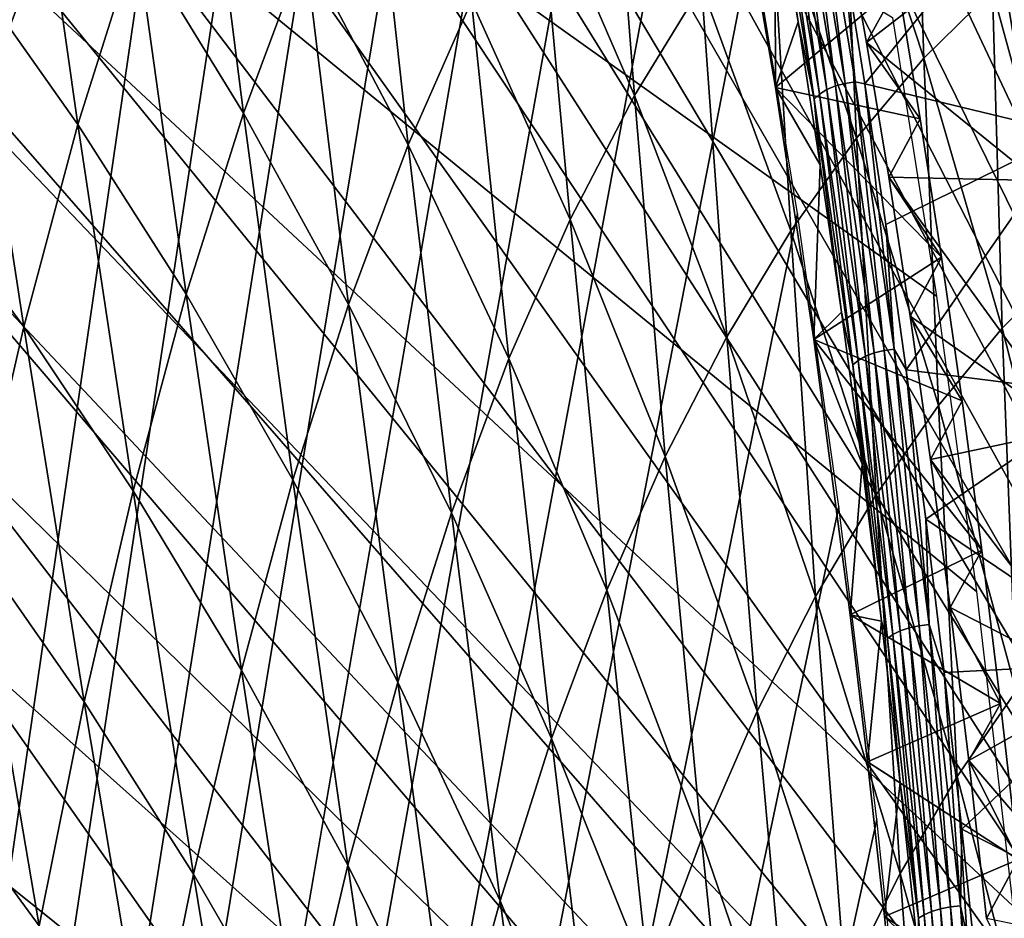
# Model space of a CAD drawing. Header units: millimetres. Extents: x 0 to 99, y -177 to 177.
# Tile 170 of 192: x 39 to 62, y 102 to 123. Entities that reach past the tile are written whole.
import ezdxf

# ---------------------------------------------------------------- set-up
doc = ezdxf.new("R2010")
doc.units = ezdxf.units.MM
doc.header["$LTSCALE"] = 26.699852
for name, color, linetype in [('10', 7, 'CONTINUOUS'), ('14', 7, 'CONTINUOUS'), ('18', 7, 'CONTINUOUS'), ('2', 7, 'CONTINUOUS'), ('20', 7, 'CONTINUOUS'), ('30', 7, 'CONTINUOUS'), ('37', 7, 'CONTINUOUS'), ('40', 7, 'CONTINUOUS'), ('43', 7, 'CONTINUOUS'), ('96', 7, 'CONTINUOUS'), ('97', 7, 'CONTINUOUS')]:
    doc.layers.add(name, color=color, linetype=linetype)

msp = doc.modelspace()

# ---------------------------------------------------------------- linework, layer by layer
at = {"layer": '10', "color": 253, "linetype": 'Continuous', "true_color": 0x9ca8ab}
for points in [[(57.975, 127.751, 32.231), (59.618, 129.34, 38.262), (59.866, 122.032, 33.952), (57.975, 127.751, 32.231)], [(59.866, 122.032, 33.952), (59.618, 129.34, 38.262), (61.43, 123.58, 39.676), (59.866, 122.032, 33.952)], [(51.049, 126.257, 12.545), (52.647, 128.834, 18.398), (53.24, 121.175, 14.928), (51.049, 126.257, 12.545)], [(53.24, 121.175, 14.928), (52.647, 128.834, 18.398), (54.774, 123.682, 20.519), (53.24, 121.175, 14.928)], [(41.849, 124.772, -8.701), (43.297, 128.632, -3.369), (44.292, 120.774, -6.138), (41.849, 124.772, -8.701)], [(44.292, 120.774, -6.138), (43.297, 128.632, -3.369), (45.7, 124.538, -0.984), (44.292, 120.774, -6.138)], [(38.011, 124.043, -16.095), (39.382, 128.4, -11.015), (40.508, 120.515, -13.637), (38.011, 124.043, -16.095)], [(40.508, 120.515, -13.637), (39.382, 128.4, -11.015), (41.849, 124.772, -8.701), (40.508, 120.515, -13.637)], [(45.7, 124.538, -0.984), (47.204, 127.912, 4.534), (48.062, 120.051, 1.637), (45.7, 124.538, -0.984)], [(48.062, 120.051, 1.637), (47.204, 127.912, 4.534), (49.516, 123.334, 6.942), (48.062, 120.051, 1.637)], [(56.356, 125.87, 26.302), (57.975, 127.751, 32.231), (58.325, 120.202, 28.322), (56.356, 125.87, 26.302)], [(58.325, 120.202, 28.322), (57.975, 127.751, 32.231), (59.866, 122.032, 33.952), (58.325, 120.202, 28.322)], [(49.516, 123.334, 6.942), (51.049, 126.257, 12.545), (51.768, 118.338, 9.572), (49.516, 123.334, 6.942)], [(51.768, 118.338, 9.572), (51.049, 126.257, 12.545), (53.24, 121.175, 14.928), (51.768, 118.338, 9.572)], [(54.774, 123.682, 20.519), (56.356, 125.87, 26.302), (56.816, 118.081, 22.83), (54.774, 123.682, 20.519)], [(56.816, 118.081, 22.83), (56.356, 125.87, 26.302), (58.325, 120.202, 28.322), (56.816, 118.081, 22.83)], [(61.43, 123.58, 39.676), (63.005, 124.859, 45.454), (63.137, 117.356, 41.227), (61.43, 123.58, 39.676)], [(40.508, 120.515, -13.637), (41.849, 124.772, -8.701), (42.984, 116.631, -10.918), (40.508, 120.515, -13.637)], [(42.984, 116.631, -10.918), (41.849, 124.772, -8.701), (44.292, 120.774, -6.138), (42.984, 116.631, -10.918)], [(44.292, 120.774, -6.138), (45.7, 124.538, -0.984), (46.698, 116.397, -3.326), (44.292, 120.774, -6.138)], [(46.698, 116.397, -3.326), (45.7, 124.538, -0.984), (48.062, 120.051, 1.637), (46.698, 116.397, -3.326)], [(36.747, 119.3, -20.775), (38.011, 124.043, -16.095), (39.268, 115.888, -18.193), (36.747, 119.3, -20.775)], [(39.268, 115.888, -18.193), (38.011, 124.043, -16.095), (40.508, 120.515, -13.637), (39.268, 115.888, -18.193)], [(53.24, 121.175, 14.928), (54.774, 123.682, 20.519), (55.353, 115.656, 17.516), (53.24, 121.175, 14.928)], [(55.353, 115.656, 17.516), (54.774, 123.682, 20.519), (56.816, 118.081, 22.83), (55.353, 115.656, 17.516)], [(59.866, 122.032, 33.952), (61.43, 123.58, 39.676), (61.657, 115.856, 35.824), (59.866, 122.032, 33.952)], [(61.657, 115.856, 35.824), (61.43, 123.58, 39.676), (63.137, 117.356, 41.227), (61.657, 115.856, 35.824)], [(48.062, 120.051, 1.637), (49.516, 123.334, 6.942), (50.368, 115.16, 4.494), (48.062, 120.051, 1.637)], [(50.368, 115.16, 4.494), (49.516, 123.334, 6.942), (51.768, 118.338, 9.572), (50.368, 115.16, 4.494)], [(58.325, 120.202, 28.322), (59.866, 122.032, 33.952), (60.197, 114.089, 30.51), (58.325, 120.202, 28.322)], [(60.197, 114.089, 30.51), (59.866, 122.032, 33.952), (61.657, 115.856, 35.824), (60.197, 114.089, 30.51)], [(51.768, 118.338, 9.572), (53.24, 121.175, 14.928), (53.947, 112.919, 12.421), (51.768, 118.338, 9.572)], [(53.947, 112.919, 12.421), (53.24, 121.175, 14.928), (55.353, 115.656, 17.516), (53.947, 112.919, 12.421)], [(42.984, 116.631, -10.918), (44.292, 120.774, -6.138), (45.427, 112.381, -7.936), (42.984, 116.631, -10.918)], [(45.427, 112.381, -7.936), (44.292, 120.774, -6.138), (46.698, 116.397, -3.326), (45.427, 112.381, -7.936)], [(39.268, 115.888, -18.193), (40.508, 120.515, -13.637), (41.772, 112.134, -15.336), (39.268, 115.888, -18.193)], [(41.772, 112.134, -15.336), (40.508, 120.515, -13.637), (42.984, 116.631, -10.918), (41.772, 112.134, -15.336)], [(56.816, 118.081, 22.83), (58.325, 120.202, 28.322), (58.769, 112.045, 25.323), (56.816, 118.081, 22.83)], [(58.769, 112.045, 25.323), (58.325, 120.202, 28.322), (60.197, 114.089, 30.51), (58.769, 112.045, 25.323)], [(46.698, 116.397, -3.326), (48.062, 120.051, 1.637), (49.053, 111.63, -0.264), (46.698, 116.397, -3.326)], [(49.053, 111.63, -0.264), (48.062, 120.051, 1.637), (50.368, 115.16, 4.494), (49.053, 111.63, -0.264)], [(38.126, 110.919, -22.382), (36.747, 119.3, -20.775), (39.268, 115.888, -18.193), (38.126, 110.919, -22.382)], [(50.368, 115.16, 4.494), (51.768, 118.338, 9.572), (52.607, 109.859, 7.585), (50.368, 115.16, 4.494)], [(52.607, 109.859, 7.585), (51.768, 118.338, 9.572), (53.947, 112.919, 12.421), (52.607, 109.859, 7.585)], [(55.353, 115.656, 17.516), (56.816, 118.081, 22.83), (57.382, 109.714, 20.301), (55.353, 115.656, 17.516)], [(57.382, 109.714, 20.301), (56.816, 118.081, 22.83), (58.769, 112.045, 25.323), (57.382, 109.714, 20.301)], [(61.657, 115.856, 35.824), (63.137, 117.356, 41.227), (63.344, 109.252, 37.839), (61.657, 115.856, 35.824)], [(41.772, 112.134, -15.336), (42.984, 116.631, -10.918), (44.247, 108.029, -12.205), (41.772, 112.134, -15.336)], [(44.247, 108.029, -12.205), (42.984, 116.631, -10.918), (45.427, 112.381, -7.936), (44.247, 108.029, -12.205)], [(45.427, 112.381, -7.936), (46.698, 116.397, -3.326), (47.825, 107.758, -4.692), (45.427, 112.381, -7.936)], [(47.825, 107.758, -4.692), (46.698, 116.397, -3.326), (49.053, 111.63, -0.264), (47.825, 107.758, -4.692)], [(38.126, 110.919, -22.382), (39.268, 115.888, -18.193), (40.653, 107.309, -19.407), (38.126, 110.919, -22.382)], [(40.653, 107.309, -19.407), (39.268, 115.888, -18.193), (41.772, 112.134, -15.336), (40.653, 107.309, -19.407)], [(60.197, 114.089, 30.51), (61.657, 115.856, 35.824), (61.972, 107.557, 32.853), (60.197, 114.089, 30.51)], [(61.972, 107.557, 32.853), (61.657, 115.856, 35.824), (63.344, 109.252, 37.839), (61.972, 107.557, 32.853)], [(53.947, 112.919, 12.421), (55.353, 115.656, 17.516), (56.046, 107.09, 15.481), (53.947, 112.919, 12.421)], [(56.046, 107.09, 15.481), (55.353, 115.656, 17.516), (57.382, 109.714, 20.301), (56.046, 107.09, 15.481)], [(49.053, 111.63, -0.264), (50.368, 115.16, 4.494), (51.346, 106.468, 3.046), (49.053, 111.63, -0.264)], [(51.346, 106.468, 3.046), (50.368, 115.16, 4.494), (52.607, 109.859, 7.585), (51.346, 106.468, 3.046)], [(58.769, 112.045, 25.323), (60.197, 114.089, 30.51), (60.628, 105.601, 27.985), (58.769, 112.045, 25.323)], [(60.628, 105.601, 27.985), (60.197, 114.089, 30.51), (61.972, 107.557, 32.853), (60.628, 105.601, 27.985)], [(52.607, 109.859, 7.585), (53.947, 112.919, 12.421), (54.772, 104.163, 10.9), (52.607, 109.859, 7.585)], [(54.772, 104.163, 10.9), (53.947, 112.919, 12.421), (56.046, 107.09, 15.481), (54.772, 104.163, 10.9)], [(44.247, 108.029, -12.205), (45.427, 112.381, -7.936), (46.682, 103.567, -8.799), (44.247, 108.029, -12.205)], [(46.682, 103.567, -8.799), (45.427, 112.381, -7.936), (47.825, 107.758, -4.692), (46.682, 103.567, -8.799)], [(40.653, 107.309, -19.407), (41.772, 112.134, -15.336), (43.155, 103.366, -16.146), (40.653, 107.309, -19.407)], [(43.155, 103.366, -16.146), (41.772, 112.134, -15.336), (44.247, 108.029, -12.205), (43.155, 103.366, -16.146)], [(57.382, 109.714, 20.301), (58.769, 112.045, 25.323), (59.322, 103.378, 23.269), (57.382, 109.714, 20.301)], [(59.322, 103.378, 23.269), (58.769, 112.045, 25.323), (60.628, 105.601, 27.985), (59.322, 103.378, 23.269)], [(47.825, 107.758, -4.692), (49.053, 111.63, -0.264), (50.166, 102.755, -1.186), (47.825, 107.758, -4.692)], [(50.166, 102.755, -1.186), (49.053, 111.63, -0.264), (51.346, 106.468, 3.046), (50.166, 102.755, -1.186)], [(37.077, 105.636, -26.222), (38.126, 110.919, -22.382), (39.623, 102.185, -23.145), (37.077, 105.636, -26.222)], [(39.623, 102.185, -23.145), (38.126, 110.919, -22.382), (40.653, 107.309, -19.407), (39.623, 102.185, -23.145)], [(51.346, 106.468, 3.046), (52.607, 109.859, 7.585), (53.571, 100.925, 6.593), (51.346, 106.468, 3.046)], [(53.571, 100.925, 6.593), (52.607, 109.859, 7.585), (54.772, 104.163, 10.9), (53.571, 100.925, 6.593)], [(56.046, 107.09, 15.481), (57.382, 109.714, 20.301), (58.062, 100.878, 18.737), (56.046, 107.09, 15.481)], [(58.062, 100.878, 18.737), (57.382, 109.714, 20.301), (59.322, 103.378, 23.269), (58.062, 100.878, 18.737)], [(43.155, 103.366, -16.146), (44.247, 108.029, -12.205), (45.621, 99.081, -12.598), (43.155, 103.366, -16.146)], [(45.621, 99.081, -12.598), (44.247, 108.029, -12.205), (46.682, 103.567, -8.799), (45.621, 99.081, -12.598)], [(46.682, 103.567, -8.799), (47.825, 107.758, -4.692), (49.065, 98.742, -5.119), (46.682, 103.567, -8.799)], [(49.065, 98.742, -5.119), (47.825, 107.758, -4.692), (50.166, 102.755, -1.186), (49.065, 98.742, -5.119)], [(60.628, 105.601, 27.985), (61.972, 107.557, 32.853), (62.395, 98.796, 30.798), (60.628, 105.601, 27.985)], [(39.623, 102.185, -23.145), (40.653, 107.309, -19.407), (42.147, 98.416, -19.771), (39.623, 102.185, -23.145)], [(42.147, 98.416, -19.771), (40.653, 107.309, -19.407), (43.155, 103.366, -16.146), (42.147, 98.416, -19.771)], [(54.772, 104.163, 10.9), (56.046, 107.09, 15.481), (56.86, 98.097, 14.424), (54.772, 104.163, 10.9)], [(56.86, 98.097, 14.424), (56.046, 107.09, 15.481), (58.062, 100.878, 18.737), (56.86, 98.097, 14.424)], [(50.166, 102.755, -1.186), (51.346, 106.468, 3.046), (52.443, 97.387, 2.571), (50.166, 102.755, -1.186)], [(52.443, 97.387, 2.571), (51.346, 106.468, 3.046), (53.571, 100.925, 6.593), (52.443, 97.387, 2.571)], [(38.679, 96.785, -26.562), (37.077, 105.636, -26.222), (39.623, 102.185, -23.145), (38.679, 96.785, -26.562)], [(59.322, 103.378, 23.269), (60.628, 105.601, 27.985), (61.174, 96.69, 26.398), (59.322, 103.378, 23.269)], [(61.174, 96.69, 26.398), (60.628, 105.601, 27.985), (62.395, 98.796, 30.798), (61.174, 96.69, 26.398)], [(53.571, 100.925, 6.593), (54.772, 104.163, 10.9), (55.722, 95.028, 10.362), (53.571, 100.925, 6.593)], [(55.722, 95.028, 10.362), (54.772, 104.163, 10.9), (56.86, 98.097, 14.424), (55.722, 95.028, 10.362)], [(45.621, 99.081, -12.598), (46.682, 103.567, -8.799), (48.04, 94.452, -8.764), (45.621, 99.081, -12.598)], [(48.04, 94.452, -8.764), (46.682, 103.567, -8.799), (49.065, 98.742, -5.119), (48.04, 94.452, -8.764)], [(42.147, 98.416, -19.771), (43.155, 103.366, -16.146), (44.64, 94.325, -16.099), (42.147, 98.416, -19.771)], [(44.64, 94.325, -16.099), (43.155, 103.366, -16.146), (45.621, 99.081, -12.598), (44.64, 94.325, -16.099)], [(58.062, 100.878, 18.737), (59.322, 103.378, 23.269), (59.996, 94.328, 22.167), (58.062, 100.878, 18.737)], [(59.996, 94.328, 22.167), (59.322, 103.378, 23.269), (61.174, 96.69, 26.398), (59.996, 94.328, 22.167)], [(49.065, 98.742, -5.119), (50.166, 102.755, -1.186), (51.389, 93.568, -1.177), (49.065, 98.742, -5.119)], [(51.389, 93.568, -1.177), (50.166, 102.755, -1.186), (52.443, 97.387, 2.571), (51.389, 93.568, -1.177)]]:
    msp.add_3dface(points, dxfattribs=at)
at = {"layer": '14', "color": 253, "linetype": 'Continuous', "true_color": 0x9ca8ab}
for points in [[(58.512, 121.446, 216.791), (62.308, 126.14, 212.267), (58.008, 124.576, 214.919), (58.512, 121.446, 216.791)], [(63.222, 120.309, 215.78), (62.308, 126.14, 212.267), (58.512, 121.446, 216.791), (63.222, 120.309, 215.78)], [(58.996, 118.223, 218.586), (63.222, 120.309, 215.78), (58.512, 121.446, 216.791), (58.996, 118.223, 218.586)], [(59.46, 114.903, 220.308), (63.222, 120.309, 215.78), (58.996, 118.223, 218.586), (59.46, 114.903, 220.308)], [(64.036, 114.319, 218.94), (63.222, 120.309, 215.78), (59.46, 114.903, 220.308), (64.036, 114.319, 218.94)], [(59.905, 111.484, 221.956), (64.036, 114.319, 218.94), (59.46, 114.903, 220.308), (59.905, 111.484, 221.956)], [(64.758, 108.206, 221.768), (64.036, 114.319, 218.94), (59.905, 111.484, 221.956), (64.758, 108.206, 221.768)], [(60.328, 107.978, 223.526), (64.758, 108.206, 221.768), (59.905, 111.484, 221.956), (60.328, 107.978, 223.526)], [(60.732, 104.393, 225.016), (64.758, 108.206, 221.768), (60.328, 107.978, 223.526), (60.732, 104.393, 225.016)], [(65.395, 102, 224.288), (64.758, 108.206, 221.768), (60.732, 104.393, 225.016), (65.395, 102, 224.288)], [(61.114, 100.729, 226.428), (65.395, 102, 224.288), (60.732, 104.393, 225.016), (61.114, 100.729, 226.428)]]:
    msp.add_3dface(points, dxfattribs=at)
at = {"layer": '18', "color": 253, "linetype": 'Continuous', "true_color": 0x9ca8ab}
for points in [[(58.016, 125.361, 205.415), (61.555, 124.718, 204.37), (58.548, 122.39, 207.399), (58.016, 125.361, 205.415)], [(61.555, 124.718, 204.37), (62.453, 119.23, 207.895), (58.548, 122.39, 207.399), (61.555, 124.718, 204.37)], [(62.453, 119.23, 207.895), (61.555, 124.718, 204.37), (65.684, 118.839, 206.362), (62.453, 119.23, 207.895)], [(65.684, 118.839, 206.362), (61.555, 124.718, 204.37), (64.792, 124.289, 202.869), (65.684, 118.839, 206.362)], [(58.548, 122.39, 207.399), (62.453, 119.23, 207.895), (59.059, 119.312, 209.305), (58.548, 122.39, 207.399)], [(62.453, 119.23, 207.895), (63.25, 113.537, 211.086), (59.059, 119.312, 209.305), (62.453, 119.23, 207.895)], [(59.059, 119.312, 209.305), (63.25, 113.537, 211.086), (59.549, 116.13, 211.134), (59.059, 119.312, 209.305)], [(59.549, 116.13, 211.134), (63.25, 113.537, 211.086), (60.017, 112.849, 212.882), (59.549, 116.13, 211.134)], [(63.25, 113.537, 211.086), (63.954, 107.674, 213.959), (60.017, 112.849, 212.882), (63.25, 113.537, 211.086)], [(60.017, 112.849, 212.882), (63.954, 107.674, 213.959), (60.464, 109.464, 214.551), (60.017, 112.849, 212.882)], [(60.464, 109.464, 214.551), (63.954, 107.674, 213.959), (60.891, 105.962, 216.142), (60.464, 109.464, 214.551)], [(63.954, 107.674, 213.959), (64.571, 101.676, 216.533), (60.891, 105.962, 216.142), (63.954, 107.674, 213.959)], [(60.891, 105.962, 216.142), (64.571, 101.676, 216.533), (61.296, 102.353, 217.655), (60.891, 105.962, 216.142)]]:
    msp.add_3dface(points, dxfattribs=at)
at = {"layer": '2', "color": 253, "linetype": 'Continuous', "true_color": 0x9ca8ab}
for points in [[(56.472, 121.363, 213.173), (56.453, 126.024, 213.104), (55.564, 126.655, 209.786), (56.472, 121.363, 213.173)], [(56.984, 122.861, 215.085), (56.453, 126.024, 213.104), (56.472, 121.363, 213.173), (56.984, 122.861, 215.085)], [(57.494, 119.592, 216.987), (56.984, 122.861, 215.085), (56.472, 121.363, 213.173), (57.494, 119.592, 216.987)], [(57.343, 115.597, 216.425), (57.494, 119.592, 216.987), (56.472, 121.363, 213.173), (57.343, 115.597, 216.425)], [(57.982, 116.222, 218.809), (57.494, 119.592, 216.987), (57.343, 115.597, 216.425), (57.982, 116.222, 218.809)], [(58.448, 112.745, 220.551), (57.982, 116.222, 218.809), (57.343, 115.597, 216.425), (58.448, 112.745, 220.551)], [(58.174, 109.298, 219.525), (58.448, 112.745, 220.551), (57.343, 115.597, 216.425), (58.174, 109.298, 219.525)], [(58.894, 109.152, 222.215), (58.448, 112.745, 220.551), (58.174, 109.298, 219.525), (58.894, 109.152, 222.215)], [(58.573, 105.931, 221.016), (58.894, 109.152, 222.215), (58.174, 109.298, 219.525), (58.573, 105.931, 221.016)], [(59.319, 105.451, 223.8), (58.894, 109.152, 222.215), (58.573, 105.931, 221.016), (59.319, 105.451, 223.8)], [(58.961, 102.394, 222.465), (59.319, 105.451, 223.8), (58.573, 105.931, 221.016), (58.961, 102.394, 222.465)], [(59.723, 101.652, 225.306), (59.319, 105.451, 223.8), (58.961, 102.394, 222.465), (59.723, 101.652, 225.306)], [(59.339, 98.702, 223.876), (59.723, 101.652, 225.306), (58.961, 102.394, 222.465), (59.339, 98.702, 223.876)]]:
    msp.add_3dface(points, dxfattribs=at)
at = {"layer": '20', "color": 253, "linetype": 'Continuous', "true_color": 0x9ca8ab}
for points in [[(56.531, 141.976, 66.575), (89.445, 62.517, 189.411), (57.871, 142.177, 71.576), (56.531, 141.976, 66.575)], [(57.871, 142.177, 71.576), (89.445, 62.517, 189.411), (59.231, 142.252, 76.651), (57.871, 142.177, 71.576)], [(59.231, 142.252, 76.651), (89.445, 62.517, 189.411), (60.487, 142.153, 81.34), (59.231, 142.252, 76.651)], [(55.211, 141.649, 61.648), (89.445, 62.517, 189.411), (56.531, 141.976, 66.575), (55.211, 141.649, 61.648)], [(60.487, 142.153, 81.34), (89.445, 62.517, 189.411), (61.713, 141.968, 85.912), (60.487, 142.153, 81.34)], [(53.901, 141.184, 56.757), (89.445, 62.517, 189.411), (55.211, 141.649, 61.648), (53.901, 141.184, 56.757)], [(52.612, 140.597, 51.95), (89.445, 62.517, 189.411), (53.901, 141.184, 56.757), (52.612, 140.597, 51.95)], [(51.376, 139.915, 47.334), (89.445, 62.517, 189.411), (52.612, 140.597, 51.95), (51.376, 139.915, 47.334)], [(50.192, 139.133, 42.917), (89.445, 62.517, 189.411), (51.376, 139.915, 47.334), (50.192, 139.133, 42.917)], [(49.058, 138.26, 38.685), (89.445, 62.517, 189.411), (50.192, 139.133, 42.917), (49.058, 138.26, 38.685)], [(47.982, 137.323, 34.667), (89.445, 62.517, 189.411), (49.058, 138.26, 38.685), (47.982, 137.323, 34.667)], [(46.965, 136.318, 30.875), (89.445, 62.517, 189.411), (47.982, 137.323, 34.667), (46.965, 136.318, 30.875)], [(46.004, 135.251, 27.286), (89.445, 62.517, 189.411), (46.965, 136.318, 30.875), (46.004, 135.251, 27.286)], [(45.091, 134.139, 23.878), (89.445, 62.517, 189.411), (46.004, 135.251, 27.286), (45.091, 134.139, 23.878)], [(44.228, 132.976, 20.658), (89.445, 62.517, 189.411), (45.091, 134.139, 23.878), (44.228, 132.976, 20.658)], [(43.414, 131.771, 17.62), (89.445, 62.517, 189.411), (44.228, 132.976, 20.658), (43.414, 131.771, 17.62)], [(41.924, 129.287, 12.059), (89.445, 62.517, 189.411), (43.414, 131.771, 17.62), (41.924, 129.287, 12.059)], [(40.599, 126.693, 7.116), (89.445, 62.517, 189.411), (41.924, 129.287, 12.059), (40.599, 126.693, 7.116)], [(39.414, 123.989, 2.692), (89.445, 62.517, 189.411), (40.599, 126.693, 7.116), (39.414, 123.989, 2.692)], [(38.318, 121.101, -1.397), (89.445, 62.517, 189.411), (39.414, 123.989, 2.692), (38.318, 121.101, -1.397)], [(37.291, 117.981, -5.232), (89.445, 62.517, 189.411), (38.318, 121.101, -1.397), (37.291, 117.981, -5.232)], [(36.31, 114.578, -8.894), (89.445, 62.517, 189.411), (37.291, 117.981, -5.232), (36.31, 114.578, -8.894)], [(35.362, 110.829, -12.429), (89.445, 62.517, 189.411), (36.31, 114.578, -8.894), (35.362, 110.829, -12.429)], [(34.447, 106.696, -15.846), (89.445, 62.517, 189.411), (35.362, 110.829, -12.429), (34.447, 106.696, -15.846)], [(33.561, 102.142, -19.153), (89.445, 62.517, 189.411), (34.447, 106.696, -15.846), (33.561, 102.142, -19.153)]]:
    msp.add_3dface(points, dxfattribs=at)
at = {"layer": '30', "color": 253, "linetype": 'Continuous', "true_color": 0x9ca8ab}
msp.add_3dface([(38.318, 121.101, -1.397), (39.414, 123.989, 2.692), (39.116, 123.91, 1.73), (38.318, 121.101, -1.397)], dxfattribs=at)
at = {"layer": '37', "color": 253, "linetype": 'Continuous', "true_color": 0x9ca8ab}
for points in [[(58.016, 125.361, 205.415), (58.548, 122.39, 207.399), (59.274, 123.712, 210.108), (58.016, 125.361, 205.415)], [(59.274, 123.712, 210.108), (58.548, 122.39, 207.399), (59.78, 120.644, 211.998), (59.274, 123.712, 210.108)], [(58.548, 122.39, 207.399), (59.059, 119.312, 209.305), (59.78, 120.644, 211.998), (58.548, 122.39, 207.399)], [(59.78, 120.644, 211.998), (59.059, 119.312, 209.305), (60.268, 117.481, 213.817), (59.78, 120.644, 211.998)], [(59.059, 119.312, 209.305), (59.549, 116.13, 211.134), (60.268, 117.481, 213.817), (59.059, 119.312, 209.305)], [(60.268, 117.481, 213.817), (59.549, 116.13, 211.134), (60.737, 114.193, 215.568), (60.268, 117.481, 213.817)], [(59.549, 116.13, 211.134), (60.017, 112.849, 212.882), (60.737, 114.193, 215.568), (59.549, 116.13, 211.134)], [(60.737, 114.193, 215.568), (60.017, 112.849, 212.882), (61.186, 110.777, 217.245), (60.737, 114.193, 215.568)], [(60.017, 112.849, 212.882), (60.464, 109.464, 214.551), (61.186, 110.777, 217.245), (60.017, 112.849, 212.882)], [(61.186, 110.777, 217.245), (60.464, 109.464, 214.551), (61.614, 107.267, 218.843), (61.186, 110.777, 217.245)], [(60.464, 109.464, 214.551), (60.891, 105.962, 216.142), (61.614, 107.267, 218.843), (60.464, 109.464, 214.551)], [(61.614, 107.267, 218.843), (60.891, 105.962, 216.142), (62.02, 103.696, 220.358), (61.614, 107.267, 218.843)], [(60.891, 105.962, 216.142), (61.296, 102.353, 217.655), (62.02, 103.696, 220.358), (60.891, 105.962, 216.142)], [(62.02, 103.696, 220.358), (61.296, 102.353, 217.655), (62.402, 100.099, 221.784), (62.02, 103.696, 220.358)]]:
    msp.add_3dface(points, dxfattribs=at)
at = {"layer": '40', "color": 253, "linetype": 'Continuous', "true_color": 0x9ca8ab}
for points in [[(56.472, 121.363, 213.173), (55.564, 126.655, 209.786), (59.274, 123.712, 210.108), (56.472, 121.363, 213.173)], [(56.472, 121.363, 213.173), (59.274, 123.712, 210.108), (59.78, 120.644, 211.998), (56.472, 121.363, 213.173)], [(57.343, 115.597, 216.425), (56.472, 121.363, 213.173), (60.268, 117.481, 213.817), (57.343, 115.597, 216.425)], [(56.472, 121.363, 213.173), (59.78, 120.644, 211.998), (60.268, 117.481, 213.817), (56.472, 121.363, 213.173)], [(57.343, 115.597, 216.425), (60.268, 117.481, 213.817), (60.737, 114.193, 215.568), (57.343, 115.597, 216.425)], [(58.174, 109.298, 219.525), (57.343, 115.597, 216.425), (61.186, 110.777, 217.245), (58.174, 109.298, 219.525)], [(57.343, 115.597, 216.425), (60.737, 114.193, 215.568), (61.186, 110.777, 217.245), (57.343, 115.597, 216.425)], [(58.174, 109.298, 219.525), (61.186, 110.777, 217.245), (61.614, 107.267, 218.843), (58.174, 109.298, 219.525)], [(58.573, 105.931, 221.016), (58.174, 109.298, 219.525), (61.614, 107.267, 218.843), (58.573, 105.931, 221.016)], [(58.573, 105.931, 221.016), (61.614, 107.267, 218.843), (62.02, 103.696, 220.358), (58.573, 105.931, 221.016)], [(58.961, 102.394, 222.465), (58.573, 105.931, 221.016), (62.02, 103.696, 220.358), (58.961, 102.394, 222.465)], [(58.961, 102.394, 222.465), (62.02, 103.696, 220.358), (62.402, 100.099, 221.784), (58.961, 102.394, 222.465)], [(59.339, 98.702, 223.876), (58.961, 102.394, 222.465), (62.402, 100.099, 221.784), (59.339, 98.702, 223.876)]]:
    msp.add_3dface(points, dxfattribs=at)
at = {"layer": '43', "color": 253, "linetype": 'Continuous', "true_color": 0x9ca8ab}
for points in [[(56.863, 127.28, 213.113), (57.842, 121.395, 216.756), (57.085, 127.347, 213.153), (56.863, 127.28, 213.113)], [(57.085, 127.347, 213.153), (58.065, 121.455, 216.8), (57.311, 127.386, 213.151), (57.085, 127.347, 213.153)], [(57.085, 127.347, 213.153), (57.842, 121.395, 216.756), (58.065, 121.455, 216.8), (57.085, 127.347, 213.153)], [(58.008, 124.576, 214.919), (57.311, 127.386, 213.151), (58.292, 121.49, 216.8), (58.008, 124.576, 214.919)], [(57.311, 127.386, 213.151), (58.065, 121.455, 216.8), (58.292, 121.49, 216.8), (57.311, 127.386, 213.151)], [(56.384, 126.952, 212.746), (57.355, 121.096, 216.37), (56.503, 127.074, 212.898), (56.384, 126.952, 212.746)], [(56.503, 127.074, 212.898), (57.476, 121.208, 216.53), (56.665, 127.187, 213.026), (56.503, 127.074, 212.898)], [(56.503, 127.074, 212.898), (57.355, 121.096, 216.37), (57.476, 121.208, 216.53), (56.503, 127.074, 212.898)], [(56.665, 127.187, 213.026), (57.641, 121.311, 216.664), (56.863, 127.28, 213.113), (56.665, 127.187, 213.026)], [(56.665, 127.187, 213.026), (57.476, 121.208, 216.53), (57.641, 121.311, 216.664), (56.665, 127.187, 213.026)], [(56.863, 127.28, 213.113), (57.641, 121.311, 216.664), (57.842, 121.395, 216.756), (56.863, 127.28, 213.113)], [(56.453, 126.024, 213.104), (56.984, 122.861, 215.085), (56.384, 126.952, 212.746), (56.453, 126.024, 213.104)], [(56.384, 126.952, 212.746), (56.984, 122.861, 215.085), (57.355, 121.096, 216.37), (56.384, 126.952, 212.746)], [(58.512, 121.446, 216.791), (58.008, 124.576, 214.919), (58.292, 121.49, 216.8), (58.512, 121.446, 216.791)], [(56.984, 122.861, 215.085), (57.494, 119.592, 216.987), (57.355, 121.096, 216.37), (56.984, 122.861, 215.085)], [(57.842, 121.395, 216.756), (58.729, 115.287, 220.061), (58.065, 121.455, 216.8), (57.842, 121.395, 216.756)], [(58.065, 121.455, 216.8), (58.955, 115.341, 220.107), (58.292, 121.49, 216.8), (58.065, 121.455, 216.8)], [(58.065, 121.455, 216.8), (58.729, 115.287, 220.061), (58.955, 115.341, 220.107), (58.065, 121.455, 216.8)], [(58.512, 121.446, 216.791), (58.292, 121.49, 216.8), (59.183, 115.372, 220.108), (58.512, 121.446, 216.791)], [(58.292, 121.49, 216.8), (58.955, 115.341, 220.107), (59.183, 115.372, 220.108), (58.292, 121.49, 216.8)], [(58.996, 118.223, 218.586), (58.512, 121.446, 216.791), (59.183, 115.372, 220.108), (58.996, 118.223, 218.586)], [(57.476, 121.208, 216.53), (58.36, 115.117, 219.825), (57.641, 121.311, 216.664), (57.476, 121.208, 216.53)], [(57.641, 121.311, 216.664), (58.526, 115.21, 219.964), (57.842, 121.395, 216.756), (57.641, 121.311, 216.664)], [(57.641, 121.311, 216.664), (58.36, 115.117, 219.825), (58.526, 115.21, 219.964), (57.641, 121.311, 216.664)], [(57.842, 121.395, 216.756), (58.526, 115.21, 219.964), (58.729, 115.287, 220.061), (57.842, 121.395, 216.756)], [(57.355, 121.096, 216.37), (58.236, 115.017, 219.658), (57.476, 121.208, 216.53), (57.355, 121.096, 216.37)], [(57.494, 119.592, 216.987), (57.982, 116.222, 218.809), (57.355, 121.096, 216.37), (57.494, 119.592, 216.987)], [(57.355, 121.096, 216.37), (57.982, 116.222, 218.809), (58.236, 115.017, 219.658), (57.355, 121.096, 216.37)], [(57.476, 121.208, 216.53), (58.236, 115.017, 219.658), (58.36, 115.117, 219.825), (57.476, 121.208, 216.53)], [(59.46, 114.903, 220.308), (58.996, 118.223, 218.586), (59.183, 115.372, 220.108), (59.46, 114.903, 220.308)], [(57.982, 116.222, 218.809), (58.448, 112.745, 220.551), (58.236, 115.017, 219.658), (57.982, 116.222, 218.809)], [(58.955, 115.341, 220.107), (59.756, 109.046, 223.084), (59.183, 115.372, 220.108), (58.955, 115.341, 220.107)], [(59.46, 114.903, 220.308), (59.183, 115.372, 220.108), (59.986, 109.074, 223.085), (59.46, 114.903, 220.308)], [(59.183, 115.372, 220.108), (59.756, 109.046, 223.084), (59.986, 109.074, 223.085), (59.183, 115.372, 220.108)], [(58.36, 115.117, 219.825), (59.155, 108.845, 222.791), (58.526, 115.21, 219.964), (58.36, 115.117, 219.825)], [(58.526, 115.21, 219.964), (59.324, 108.929, 222.935), (58.729, 115.287, 220.061), (58.526, 115.21, 219.964)], [(58.526, 115.21, 219.964), (59.155, 108.845, 222.791), (59.324, 108.929, 222.935), (58.526, 115.21, 219.964)], [(58.729, 115.287, 220.061), (59.529, 108.997, 223.035), (58.955, 115.341, 220.107), (58.729, 115.287, 220.061)], [(58.729, 115.287, 220.061), (59.324, 108.929, 222.935), (59.529, 108.997, 223.035), (58.729, 115.287, 220.061)], [(58.955, 115.341, 220.107), (59.529, 108.997, 223.035), (59.756, 109.046, 223.084), (58.955, 115.341, 220.107)], [(58.236, 115.017, 219.658), (59.03, 108.755, 222.619), (58.36, 115.117, 219.825), (58.236, 115.017, 219.658)], [(58.448, 112.745, 220.551), (58.894, 109.152, 222.215), (58.236, 115.017, 219.658), (58.448, 112.745, 220.551)], [(58.236, 115.017, 219.658), (58.894, 109.152, 222.215), (59.03, 108.755, 222.619), (58.236, 115.017, 219.658)], [(58.36, 115.117, 219.825), (59.03, 108.755, 222.619), (59.155, 108.845, 222.791), (58.36, 115.117, 219.825)], [(59.905, 111.484, 221.956), (59.46, 114.903, 220.308), (59.986, 109.074, 223.085), (59.905, 111.484, 221.956)], [(60.328, 107.978, 223.526), (59.905, 111.484, 221.956), (59.986, 109.074, 223.085), (60.328, 107.978, 223.526)], [(58.894, 109.152, 222.215), (59.319, 105.451, 223.8), (59.03, 108.755, 222.619), (58.894, 109.152, 222.215)], [(59.529, 108.997, 223.035), (60.245, 102.573, 225.694), (59.756, 109.046, 223.084), (59.529, 108.997, 223.035)], [(59.756, 109.046, 223.084), (60.474, 102.616, 225.744), (59.986, 109.074, 223.085), (59.756, 109.046, 223.084)], [(59.756, 109.046, 223.084), (60.245, 102.573, 225.694), (60.474, 102.616, 225.744), (59.756, 109.046, 223.084)], [(60.328, 107.978, 223.526), (59.986, 109.074, 223.085), (60.705, 102.64, 225.745), (60.328, 107.978, 223.526)], [(59.986, 109.074, 223.085), (60.474, 102.616, 225.744), (60.705, 102.64, 225.745), (59.986, 109.074, 223.085)], [(59.03, 108.755, 222.619), (59.739, 102.356, 225.266), (59.155, 108.845, 222.791), (59.03, 108.755, 222.619)], [(59.155, 108.845, 222.791), (59.867, 102.437, 225.443), (59.324, 108.929, 222.935), (59.155, 108.845, 222.791)], [(59.155, 108.845, 222.791), (59.739, 102.356, 225.266), (59.867, 102.437, 225.443), (59.155, 108.845, 222.791)], [(59.324, 108.929, 222.935), (60.038, 102.512, 225.591), (59.529, 108.997, 223.035), (59.324, 108.929, 222.935)], [(59.324, 108.929, 222.935), (59.867, 102.437, 225.443), (60.038, 102.512, 225.591), (59.324, 108.929, 222.935)], [(59.529, 108.997, 223.035), (60.038, 102.512, 225.591), (60.245, 102.573, 225.694), (59.529, 108.997, 223.035)], [(59.03, 108.755, 222.619), (59.319, 105.451, 223.8), (59.739, 102.356, 225.266), (59.03, 108.755, 222.619)], [(60.732, 104.393, 225.016), (60.328, 107.978, 223.526), (60.705, 102.64, 225.745), (60.732, 104.393, 225.016)], [(59.319, 105.451, 223.8), (59.723, 101.652, 225.306), (59.739, 102.356, 225.266), (59.319, 105.451, 223.8)], [(61.114, 100.729, 226.428), (60.732, 104.393, 225.016), (60.705, 102.64, 225.745), (61.114, 100.729, 226.428)], [(59.867, 102.437, 225.443), (60.498, 95.931, 227.796), (60.038, 102.512, 225.591), (59.867, 102.437, 225.443)], [(60.038, 102.512, 225.591), (60.671, 95.997, 227.948), (60.245, 102.573, 225.694), (60.038, 102.512, 225.591)], [(60.038, 102.512, 225.591), (60.498, 95.931, 227.796), (60.671, 95.997, 227.948), (60.038, 102.512, 225.591)], [(60.245, 102.573, 225.694), (60.88, 96.051, 228.053), (60.474, 102.616, 225.744), (60.245, 102.573, 225.694)], [(60.245, 102.573, 225.694), (60.671, 95.997, 227.948), (60.88, 96.051, 228.053), (60.245, 102.573, 225.694)], [(60.474, 102.616, 225.744), (61.111, 96.089, 228.104), (60.705, 102.64, 225.745), (60.474, 102.616, 225.744)], [(60.474, 102.616, 225.744), (60.88, 96.051, 228.053), (61.111, 96.089, 228.104), (60.474, 102.616, 225.744)], [(61.114, 100.729, 226.428), (60.705, 102.64, 225.745), (61.343, 96.111, 228.105), (61.114, 100.729, 226.428)], [(60.705, 102.64, 225.745), (61.111, 96.089, 228.104), (61.343, 96.111, 228.105), (60.705, 102.64, 225.745)], [(59.723, 101.652, 225.306), (60.105, 97.765, 226.731), (59.739, 102.356, 225.266), (59.723, 101.652, 225.306)], [(59.739, 102.356, 225.266), (60.369, 95.858, 227.616), (59.867, 102.437, 225.443), (59.739, 102.356, 225.266)], [(59.739, 102.356, 225.266), (60.105, 97.765, 226.731), (60.369, 95.858, 227.616), (59.739, 102.356, 225.266)], [(59.867, 102.437, 225.443), (60.369, 95.858, 227.616), (60.498, 95.931, 227.796), (59.867, 102.437, 225.443)]]:
    msp.add_3dface(points, dxfattribs=at)
at = {"layer": '96', "color": 253, "linetype": 'Continuous', "true_color": 0x9ca8ab}
for points in [[(1.154, 156.532, 4.792), (1.154, -156.532, 4.792), (46.606, 156.114, 174.424), (1.154, 156.532, 4.792)], [(46.606, 156.114, 174.424), (1.154, -156.532, 4.792), (48.14, 152.949, 180.147), (46.606, 156.114, 174.424)], [(48.14, 152.949, 180.147), (1.154, -156.532, 4.792), (49.621, 149.375, 185.673), (48.14, 152.949, 180.147)], [(49.621, 149.375, 185.673), (1.154, -156.532, 4.792), (51.025, 145.341, 190.915), (49.621, 149.375, 185.673)], [(51.025, 145.341, 190.915), (1.154, -156.532, 4.792), (52.366, 140.87, 195.918), (51.025, 145.341, 190.915)], [(52.366, 140.87, 195.918), (1.154, -156.532, 4.792), (53.635, 135.955, 200.654), (52.366, 140.87, 195.918)], [(53.635, 135.955, 200.654), (1.154, -156.532, 4.792), (54.824, 130.583, 205.091), (53.635, 135.955, 200.654)], [(54.824, 130.583, 205.091), (1.154, -156.532, 4.792), (55.937, 124.75, 209.244), (54.824, 130.583, 205.091)], [(55.937, 124.75, 209.244), (1.154, -156.532, 4.792), (56.97, 118.474, 213.102), (55.937, 124.75, 209.244)], [(56.97, 118.474, 213.102), (1.154, -156.532, 4.792), (57.919, 111.773, 216.645), (56.97, 118.474, 213.102)], [(57.919, 111.773, 216.645), (1.154, -156.532, 4.792), (58.786, 104.617, 219.879), (57.919, 111.773, 216.645)], [(58.786, 104.617, 219.879), (1.154, -156.532, 4.792), (59.569, 97.055, 222.802), (58.786, 104.617, 219.879)]]:
    msp.add_3dface(points, dxfattribs=at)
at = {"layer": '97', "color": 253, "linetype": 'Continuous', "true_color": 0x9ca8ab}
for points in [[(4.052, -156.532, 4.016), (4.052, 156.532, 4.016), (49.518, -156.101, 173.699), (4.052, -156.532, 4.016)], [(4.052, 156.532, 4.016), (65.94, 0, 234.988), (65.937, -5.944, 234.977), (4.052, 156.532, 4.016)], [(65.94, 0, 234.988), (4.052, 156.532, 4.016), (65.921, 11.395, 234.916), (65.94, 0, 234.988)], [(4.052, 156.532, 4.016), (65.937, -5.944, 234.977), (65.917, -11.767, 234.9), (4.052, 156.532, 4.016)], [(4.052, 156.532, 4.016), (65.917, -11.767, 234.9), (65.879, -17.469, 234.757), (4.052, 156.532, 4.016)], [(4.052, 156.532, 4.016), (65.879, -17.469, 234.757), (65.823, -23.051, 234.55), (4.052, 156.532, 4.016)], [(4.052, 156.532, 4.016), (65.823, -23.051, 234.55), (65.75, -28.512, 234.276), (4.052, 156.532, 4.016)], [(4.052, 156.532, 4.016), (65.75, -28.512, 234.276), (65.659, -33.853, 233.938), (4.052, 156.532, 4.016)], [(4.052, 156.532, 4.016), (65.659, -33.853, 233.938), (65.551, -39.068, 233.535), (4.052, 156.532, 4.016)], [(4.052, 156.532, 4.016), (65.551, -39.068, 233.535), (65.426, -44.152, 233.068), (4.052, 156.532, 4.016)], [(4.052, 156.532, 4.016), (65.426, -44.152, 233.068), (65.284, -49.113, 232.537), (4.052, 156.532, 4.016)], [(4.052, 156.532, 4.016), (65.284, -49.113, 232.537), (65.123, -53.96, 231.939), (4.052, 156.532, 4.016)], [(4.052, 156.532, 4.016), (65.123, -53.96, 231.939), (64.945, -58.702, 231.272), (4.052, 156.532, 4.016)], [(4.052, 156.532, 4.016), (64.945, -58.702, 231.272), (64.747, -63.346, 230.534), (4.052, 156.532, 4.016)], [(4.052, 156.532, 4.016), (64.747, -63.346, 230.534), (64.531, -67.894, 229.727), (4.052, 156.532, 4.016)], [(4.052, 156.532, 4.016), (64.531, -67.894, 229.727), (64.297, -72.331, 228.856), (4.052, 156.532, 4.016)], [(4.052, 156.532, 4.016), (64.297, -72.331, 228.856), (64.046, -76.661, 227.918), (4.052, 156.532, 4.016)], [(4.052, 156.532, 4.016), (64.046, -76.661, 227.918), (63.775, -80.893, 226.908), (4.052, 156.532, 4.016)], [(4.052, 156.532, 4.016), (63.775, -80.893, 226.908), (63.484, -85.032, 225.82), (4.052, 156.532, 4.016)], [(4.052, 156.532, 4.016), (63.484, -85.032, 225.82), (63.171, -89.088, 224.651), (4.052, 156.532, 4.016)], [(4.052, 156.532, 4.016), (63.171, -89.088, 224.651), (62.834, -93.066, 223.396), (4.052, 156.532, 4.016)], [(4.052, 156.532, 4.016), (62.834, -93.066, 223.396), (62.476, -96.969, 222.058), (4.052, 156.532, 4.016)], [(4.052, 156.532, 4.016), (62.476, -96.969, 222.058), (62.096, -100.789, 220.642), (4.052, 156.532, 4.016)], [(4.052, 156.532, 4.016), (62.096, -100.789, 220.642), (61.695, -104.518, 219.145), (4.052, 156.532, 4.016)], [(4.052, 156.532, 4.016), (61.695, -104.518, 219.145), (61.273, -108.147, 217.571), (4.052, 156.532, 4.016)], [(4.052, 156.532, 4.016), (61.273, -108.147, 217.571), (60.831, -111.668, 215.918), (4.052, 156.532, 4.016)], [(4.052, 156.532, 4.016), (60.831, -111.668, 215.918), (60.367, -115.074, 214.188), (4.052, 156.532, 4.016)], [(4.052, 156.532, 4.016), (60.367, -115.074, 214.188), (59.882, -118.376, 212.376), (4.052, 156.532, 4.016)], [(4.052, 156.532, 4.016), (59.882, -118.376, 212.376), (59.374, -121.577, 210.484), (4.052, 156.532, 4.016)], [(4.052, 156.532, 4.016), (59.374, -121.577, 210.484), (58.847, -124.671, 208.514), (4.052, 156.532, 4.016)], [(4.052, 156.532, 4.016), (58.847, -124.671, 208.514), (58.299, -127.655, 206.47), (4.052, 156.532, 4.016)], [(4.052, 156.532, 4.016), (58.299, -127.655, 206.47), (57.732, -130.525, 204.356), (4.052, 156.532, 4.016)], [(4.052, 156.532, 4.016), (57.732, -130.525, 204.356), (57.148, -133.277, 202.174), (4.052, 156.532, 4.016)], [(4.052, 156.532, 4.016), (57.148, -133.277, 202.174), (56.544, -135.909, 199.92), (4.052, 156.532, 4.016)], [(4.052, 156.532, 4.016), (56.544, -135.909, 199.92), (55.276, -140.828, 195.189), (4.052, 156.532, 4.016)], [(4.052, 156.532, 4.016), (55.276, -140.828, 195.189), (53.937, -145.301, 190.192), (4.052, 156.532, 4.016)], [(4.052, 156.532, 4.016), (53.937, -145.301, 190.192), (52.533, -149.342, 184.952), (4.052, 156.532, 4.016)], [(4.052, 156.532, 4.016), (52.533, -149.342, 184.952), (51.052, -152.926, 179.425), (4.052, 156.532, 4.016)], [(4.052, 156.532, 4.016), (51.052, -152.926, 179.425), (49.518, -156.101, 173.699), (4.052, 156.532, 4.016)], [(65.921, 11.395, 234.916), (4.052, 156.532, 4.016), (65.835, 22.35, 234.594), (65.921, 11.395, 234.916)], [(65.835, 22.35, 234.594), (4.052, 156.532, 4.016), (65.681, 32.865, 234.021), (65.835, 22.35, 234.594)], [(65.681, 32.865, 234.021), (4.052, 156.532, 4.016), (65.462, 42.921, 233.203), (65.681, 32.865, 234.021)], [(65.462, 42.921, 233.203), (4.052, 156.532, 4.016), (65.176, 52.53, 232.135), (65.462, 42.921, 233.203)], [(65.176, 52.53, 232.135), (4.052, 156.532, 4.016), (64.819, 61.754, 230.802), (65.176, 52.53, 232.135)], [(64.819, 61.754, 230.802), (4.052, 156.532, 4.016), (64.391, 70.613, 229.206), (64.819, 61.754, 230.802)], [(64.391, 70.613, 229.206), (4.052, 156.532, 4.016), (63.894, 79.087, 227.351), (64.391, 70.613, 229.206)], [(63.894, 79.087, 227.351), (4.052, 156.532, 4.016), (63.316, 87.227, 225.195), (63.894, 79.087, 227.351)], [(63.316, 87.227, 225.195), (4.052, 156.532, 4.016), (62.651, 95.084, 222.71), (63.316, 87.227, 225.195)], [(62.651, 95.084, 222.71), (4.052, 156.532, 4.016), (61.901, 102.642, 219.914), (62.651, 95.084, 222.71)], [(61.901, 102.642, 219.914), (4.052, 156.532, 4.016), (61.068, 109.827, 216.803), (61.901, 102.642, 219.914)], [(61.068, 109.827, 216.803), (4.052, 156.532, 4.016), (60.149, 116.589, 213.374), (61.068, 109.827, 216.803)], [(60.149, 116.589, 213.374), (4.052, 156.532, 4.016), (59.145, 122.961, 209.626), (60.149, 116.589, 213.374)]]:
    msp.add_3dface(points, dxfattribs=at)

doc.saveas('drawing.dxf')
